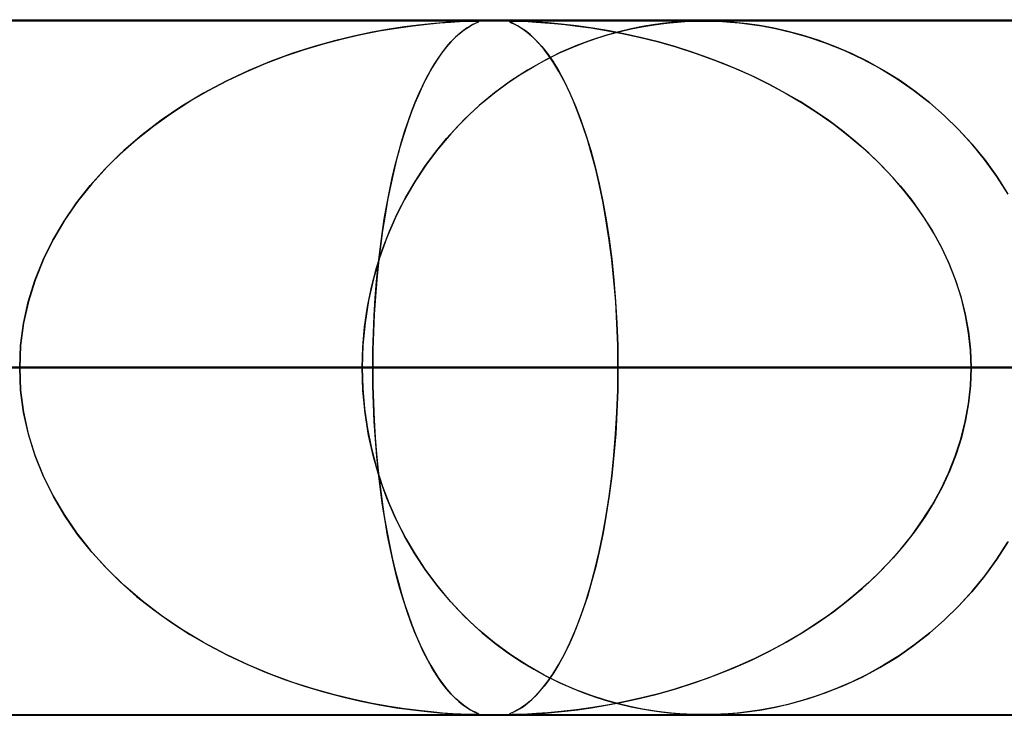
# Model space of a CAD drawing. Header units: millimetres. Extents: x -635 to 635, y -772 to 772.
# Tile 13 of 44: x -177 to -163, y 761 to 772. Entities that reach past the tile are written whole.
import ezdxf

# ---------------------------------------------------------------- set-up
doc = ezdxf.new("R2010")
doc.units = ezdxf.units.MM
doc.layers.add('HIDDEN', color=7, linetype='Continuous')
doc.layers.add('THICK', color=7, linetype='Continuous')

msp = doc.modelspace()

# ---------------------------------------------------------------- linework, layer by layer
at = {"layer": 'HIDDEN'}
for p, q in [((-551.5, 771.49), (0, 771.49)), ((-280.736, 771.49), (0, 771.49)), ((-280.736, 771.49), (0, 771.49)), ((0, 771.48), (-268.845, 771.48)), ((-170.596, 771.465), (-170.468, 771.473)), ((-170.446, 771.474), (-170.565, 771.467)), ((-170.468, 771.473), (-170.367, 771.477)), ((-170.355, 771.478), (-170.446, 771.474)), ((-170.367, 771.477), (-170.292, 771.479)), ((-170.289, 771.479), (-170.355, 771.478)), ((-170.292, 771.479), (-170.24, 771.48)), ((-170.241, 771.48), (-170.289, 771.479)), ((-170.209, 771.479), (-170.241, 771.48)), ((-170.24, 771.48), (-170.208, 771.479)), ((-170.192, 771.477), (-170.209, 771.479)), ((-170.208, 771.479), (-170.191, 771.477)), ((-170.2, 771.466), (-170.189, 771.473)), ((-170.189, 771.473), (-170.199, 771.466)), ((-170.189, 771.473), (-170.192, 771.477)), ((-170.191, 771.477), (-170.189, 771.473)), ((-169.746, 771.478), (-169.749, 771.474)), ((-169.749, 771.474), (-169.74, 771.467)), ((-169.748, 771.473), (-169.747, 771.477)), ((-169.736, 771.465), (-169.748, 771.473)), ((-169.747, 771.477), (-169.729, 771.479)), ((-169.729, 771.479), (-169.746, 771.478)), ((-169.697, 771.48), (-169.729, 771.479)), ((-169.729, 771.479), (-169.696, 771.48)), ((-169.649, 771.479), (-169.697, 771.48)), ((-169.696, 771.48), (-169.645, 771.479)), ((-169.581, 771.477), (-169.649, 771.479)), ((-169.645, 771.479), (-169.575, 771.477)), ((-169.487, 771.473), (-169.581, 771.477)), ((-169.575, 771.477), (-169.48, 771.473)), ((-169.358, 771.466), (-169.487, 771.473)), ((-169.48, 771.473), (-169.365, 771.466)), ((-167.298, 771.468), (-167.415, 771.458)), ((-167.332, 771.465), (-167.226, 771.472)), ((-167.196, 771.474), (-167.298, 771.468)), ((-167.226, 771.472), (-167.125, 771.477)), ((-167.108, 771.478), (-167.196, 771.474)), ((-167.125, 771.477), (-167.033, 771.479)), ((-167.029, 771.479), (-167.108, 771.478)), ((-167.033, 771.479), (-166.949, 771.48)), ((-166.955, 771.48), (-167.029, 771.479)), ((-166.879, 771.48), (-166.955, 771.48)), ((-166.949, 771.48), (-166.867, 771.479)), ((-166.798, 771.478), (-166.879, 771.48)), ((-166.867, 771.479), (-166.78, 771.477)), ((-166.707, 771.474), (-166.798, 771.478)), ((-166.78, 771.477), (-166.683, 771.473)), ((-166.6, 771.468), (-166.707, 771.474)), ((-166.683, 771.473), (-166.571, 771.466)), ((-166.472, 771.457), (-166.6, 771.468)), ((-171.884, 771.286), (-171.623, 771.338)), ((-171.479, 771.363), (-171.723, 771.319)), ((-171.623, 771.338), (-171.371, 771.38)), ((-171.258, 771.397), (-171.479, 771.363)), ((-171.371, 771.38), (-171.139, 771.413)), ((-171.058, 771.422), (-171.258, 771.397)), ((-171.139, 771.413), (-170.931, 771.437)), ((-170.876, 771.442), (-171.058, 771.422)), ((-170.931, 771.437), (-170.75, 771.454)), ((-170.71, 771.457), (-170.876, 771.442)), ((-170.75, 771.454), (-170.596, 771.465)), ((-170.565, 771.467), (-170.71, 771.457)), ((-170.475, 771.292), (-170.418, 771.338)), ((-170.409, 771.346), (-170.464, 771.302)), ((-170.418, 771.338), (-170.363, 771.378)), ((-170.358, 771.381), (-170.409, 771.346)), ((-170.363, 771.378), (-170.31, 771.411)), ((-170.313, 771.409), (-170.358, 771.381)), ((-170.275, 771.43), (-170.313, 771.409)), ((-170.31, 771.411), (-170.263, 771.436)), ((-170.243, 771.446), (-170.275, 771.43)), ((-170.263, 771.436), (-170.225, 771.454)), ((-170.218, 771.457), (-170.243, 771.446)), ((-170.225, 771.454), (-170.2, 771.466)), ((-170.199, 771.466), (-170.218, 771.457)), ((-169.74, 771.467), (-169.718, 771.457)), ((-169.711, 771.454), (-169.736, 771.465)), ((-169.718, 771.457), (-169.687, 771.442)), ((-169.675, 771.437), (-169.711, 771.454)), ((-169.687, 771.442), (-169.648, 771.422)), ((-169.63, 771.413), (-169.675, 771.437)), ((-169.648, 771.422), (-169.603, 771.397)), ((-169.577, 771.38), (-169.63, 771.413)), ((-169.603, 771.397), (-169.551, 771.363)), ((-169.516, 771.338), (-169.577, 771.38)), ((-169.551, 771.363), (-169.492, 771.319)), ((-169.452, 771.286), (-169.516, 771.338)), ((-169.365, 771.466), (-169.235, 771.457)), ((-169.195, 771.454), (-169.358, 771.466)), ((-169.235, 771.457), (-169.098, 771.446)), ((-169.002, 771.436), (-169.195, 771.454)), ((-169.098, 771.446), (-168.945, 771.43)), ((-168.783, 771.411), (-169.002, 771.436)), ((-168.945, 771.43), (-168.769, 771.409)), ((-168.55, 771.378), (-168.783, 771.411)), ((-168.769, 771.409), (-168.572, 771.381)), ((-168.572, 771.381), (-168.357, 771.346)), ((-168.315, 771.338), (-168.55, 771.378)), ((-168.175, 771.326), (-168.368, 771.272)), ((-168.357, 771.346), (-168.126, 771.302)), ((-168.321, 771.286), (-168.155, 771.331)), ((-168.078, 771.292), (-168.315, 771.338)), ((-167.995, 771.369), (-168.175, 771.326)), ((-168.155, 771.331), (-167.995, 771.368)), ((-167.832, 771.401), (-167.995, 771.369)), ((-167.995, 771.368), (-167.842, 771.399)), ((-167.842, 771.399), (-167.698, 771.423)), ((-167.683, 771.426), (-167.832, 771.401)), ((-167.698, 771.423), (-167.565, 771.442)), ((-167.545, 771.444), (-167.683, 771.426)), ((-167.565, 771.442), (-167.444, 771.455)), ((-167.415, 771.458), (-167.545, 771.444)), ((-167.444, 771.455), (-167.332, 771.465)), ((-166.571, 771.466), (-166.443, 771.454)), ((-166.321, 771.441), (-166.472, 771.457)), ((-166.443, 771.454), (-166.292, 771.437)), ((-166.151, 771.416), (-166.321, 771.441)), ((-166.292, 771.437), (-166.117, 771.41)), ((-165.963, 771.382), (-166.151, 771.416)), ((-166.117, 771.41), (-165.918, 771.373)), ((-165.758, 771.337), (-165.963, 771.382)), ((-165.918, 771.373), (-165.698, 771.322)), ((-165.537, 771.278), (-165.758, 771.337)), ((-172.265, 771.196), (-172.558, 771.114)), ((-172.421, 771.154), (-172.15, 771.225)), ((-171.985, 771.264), (-172.265, 771.196)), ((-172.15, 771.225), (-171.884, 771.286)), ((-171.723, 771.319), (-171.985, 771.264)), ((-170.587, 771.184), (-170.654, 771.107)), ((-170.591, 771.179), (-170.533, 771.239)), ((-170.524, 771.248), (-170.587, 771.184)), ((-170.533, 771.239), (-170.475, 771.292)), ((-170.464, 771.302), (-170.524, 771.248)), ((-169.492, 771.319), (-169.427, 771.264)), ((-169.386, 771.225), (-169.452, 771.286)), ((-169.427, 771.264), (-169.358, 771.196)), ((-169.318, 771.154), (-169.386, 771.225)), ((-169.358, 771.196), (-169.284, 771.114)), ((-168.574, 771.205), (-168.791, 771.124)), ((-168.668, 771.172), (-168.492, 771.233)), ((-168.368, 771.272), (-168.574, 771.205)), ((-168.492, 771.233), (-168.321, 771.286)), ((-168.126, 771.302), (-167.88, 771.248)), ((-167.841, 771.239), (-168.078, 771.292)), ((-167.88, 771.248), (-167.622, 771.184)), ((-167.605, 771.179), (-167.841, 771.239)), ((-167.622, 771.184), (-167.352, 771.107)), ((-165.698, 771.322), (-165.46, 771.254)), ((-165.304, 771.204), (-165.537, 771.278)), ((-165.46, 771.254), (-165.205, 771.169)), ((-165.065, 771.115), (-165.304, 771.204)), ((-172.971, 770.979), (-172.695, 771.072)), ((-172.558, 771.114), (-172.864, 771.016)), ((-172.695, 771.072), (-172.421, 771.154)), ((-170.654, 771.107), (-170.723, 771.018)), ((-170.708, 771.039), (-170.65, 771.112)), ((-170.65, 771.112), (-170.591, 771.179)), ((-169.249, 771.072), (-169.318, 771.154)), ((-169.284, 771.114), (-169.206, 771.016)), ((-169.179, 770.979), (-169.249, 771.072)), ((-169.028, 771.021), (-168.846, 771.101)), ((-168.791, 771.124), (-169.017, 771.026)), ((-168.846, 771.101), (-168.668, 771.172)), ((-167.369, 771.112), (-167.605, 771.179)), ((-167.134, 771.039), (-167.369, 771.112)), ((-167.352, 771.107), (-167.074, 771.018)), ((-165.205, 771.169), (-164.939, 771.062)), ((-164.828, 771.013), (-165.065, 771.115)), ((-164.939, 771.062), (-164.675, 770.939)), ((-173.178, 770.901), (-173.498, 770.768)), ((-173.248, 770.874), (-172.971, 770.979)), ((-172.864, 771.016), (-173.178, 770.901)), ((-170.792, 770.919), (-170.859, 770.811)), ((-170.823, 770.87), (-170.766, 770.958)), ((-170.723, 771.018), (-170.792, 770.919)), ((-170.766, 770.958), (-170.708, 771.039)), ((-169.249, 770.91), (-169.487, 770.775)), ((-169.398, 770.828), (-169.212, 770.93)), ((-169.017, 771.026), (-169.249, 770.91)), ((-169.212, 770.93), (-169.028, 771.021)), ((-169.206, 771.016), (-169.126, 770.901)), ((-169.108, 770.874), (-169.179, 770.979)), ((-169.126, 770.901), (-169.044, 770.768)), ((-166.902, 770.958), (-167.134, 771.039)), ((-167.074, 771.018), (-166.798, 770.919)), ((-166.672, 770.87), (-166.902, 770.958)), ((-166.798, 770.919), (-166.529, 770.811)), ((-164.594, 770.898), (-164.828, 771.013)), ((-164.675, 770.939), (-164.419, 770.802)), ((-173.498, 770.768), (-173.823, 770.616)), ((-173.526, 770.756), (-173.248, 770.874)), ((-170.936, 770.672), (-170.88, 770.775)), ((-170.859, 770.811), (-170.924, 770.695)), ((-170.88, 770.775), (-170.823, 770.87)), ((-169.487, 770.775), (-169.727, 770.62)), ((-169.585, 770.715), (-169.398, 770.828)), ((-169.037, 770.756), (-169.108, 770.874)), ((-169.044, 770.768), (-168.96, 770.616)), ((-166.444, 770.775), (-166.672, 770.87)), ((-166.529, 770.811), (-166.267, 770.695)), ((-166.219, 770.672), (-166.444, 770.775)), ((-164.364, 770.77), (-164.594, 770.898)), ((-164.419, 770.802), (-164.172, 770.651)), ((-164.138, 770.628), (-164.364, 770.77)), ((-174.077, 770.482), (-173.803, 770.626)), ((-173.803, 770.626), (-173.526, 770.756)), ((-170.991, 770.563), (-170.936, 770.672)), ((-170.924, 770.695), (-170.987, 770.571)), ((-169.727, 770.62), (-169.961, 770.448)), ((-169.771, 770.589), (-169.585, 770.715)), ((-168.966, 770.626), (-169.037, 770.756)), ((-168.895, 770.482), (-168.966, 770.626)), ((-166.267, 770.695), (-166.014, 770.571)), ((-165.998, 770.563), (-166.219, 770.672)), ((-164.172, 770.651), (-163.934, 770.486)), ((-163.917, 770.473), (-164.138, 770.628)), ((-174.347, 770.326), (-174.077, 770.482)), ((-173.823, 770.616), (-174.148, 770.443)), ((-170.987, 770.571), (-171.049, 770.438)), ((-171.046, 770.445), (-170.991, 770.563)), ((-169.956, 770.452), (-169.771, 770.589)), ((-168.96, 770.616), (-168.877, 770.443)), ((-168.825, 770.326), (-168.895, 770.482)), ((-166.014, 770.571), (-165.768, 770.438)), ((-165.781, 770.445), (-165.998, 770.563)), ((-163.934, 770.486), (-163.706, 770.309)), ((-174.148, 770.443), (-174.461, 770.254)), ((-171.049, 770.438), (-171.108, 770.298)), ((-171.099, 770.321), (-171.046, 770.445)), ((-169.961, 770.448), (-170.183, 770.264)), ((-170.138, 770.303), (-169.956, 770.452)), ((-168.877, 770.443), (-168.796, 770.254)), ((-165.567, 770.321), (-165.781, 770.445)), ((-165.768, 770.438), (-165.531, 770.298)), ((-163.701, 770.305), (-163.917, 770.473)), ((-174.461, 770.254), (-174.757, 770.054)), ((-174.61, 770.156), (-174.347, 770.326)), ((-171.108, 770.298), (-171.165, 770.151)), ((-171.151, 770.188), (-171.099, 770.321)), ((-170.183, 770.264), (-170.393, 770.067)), ((-170.315, 770.143), (-170.138, 770.303)), ((-168.757, 770.156), (-168.825, 770.326)), ((-168.796, 770.254), (-168.719, 770.054)), ((-165.358, 770.188), (-165.567, 770.321)), ((-165.531, 770.298), (-165.302, 770.151)), ((-163.706, 770.309), (-163.488, 770.118)), ((-163.492, 770.122), (-163.701, 770.305)), ((-174.757, 770.054), (-175.034, 769.841)), ((-174.865, 769.973), (-174.61, 770.156)), ((-171.165, 770.151), (-171.22, 769.996)), ((-171.202, 770.048), (-171.151, 770.188)), ((-170.393, 770.067), (-170.592, 769.858)), ((-170.487, 769.971), (-170.315, 770.143)), ((-168.691, 769.973), (-168.757, 770.156)), ((-168.719, 770.054), (-168.647, 769.841)), ((-165.155, 770.048), (-165.358, 770.188)), ((-165.302, 770.151), (-165.083, 769.996)), ((-163.29, 769.925), (-163.492, 770.122)), ((-163.488, 770.118), (-163.281, 769.916)), ((-175.112, 769.778), (-174.865, 769.973)), ((-171.22, 769.996), (-171.273, 769.833)), ((-171.252, 769.9), (-171.202, 770.048)), ((-170.653, 769.789), (-170.487, 769.971)), ((-168.627, 769.778), (-168.691, 769.973)), ((-164.956, 769.9), (-165.155, 770.048)), ((-165.083, 769.996), (-164.873, 769.833)), ((-163.096, 769.713), (-163.29, 769.925)), ((-163.281, 769.916), (-163.086, 769.701)), ((-175.347, 769.569), (-175.112, 769.778)), ((-175.034, 769.841), (-175.294, 769.618)), ((-171.273, 769.833), (-171.323, 769.664)), ((-171.3, 769.743), (-171.252, 769.9)), ((-170.812, 769.595), (-170.653, 769.789)), ((-170.592, 769.858), (-170.778, 769.638)), ((-168.647, 769.841), (-168.579, 769.618)), ((-168.565, 769.569), (-168.627, 769.778)), ((-164.764, 769.743), (-164.956, 769.9)), ((-164.873, 769.833), (-164.672, 769.664)), ((-171.323, 769.664), (-171.371, 769.487)), ((-171.346, 769.579), (-171.3, 769.743)), ((-170.778, 769.638), (-170.95, 769.407)), ((-164.578, 769.579), (-164.764, 769.743)), ((-164.672, 769.664), (-164.48, 769.487)), ((-162.911, 769.487), (-163.096, 769.713)), ((-163.086, 769.701), (-162.904, 769.477)), ((-175.571, 769.347), (-175.347, 769.569)), ((-175.294, 769.618), (-175.535, 769.384)), ((-171.371, 769.487), (-171.416, 769.3)), ((-171.391, 769.406), (-171.346, 769.579)), ((-170.963, 769.389), (-170.812, 769.595)), ((-168.579, 769.618), (-168.516, 769.384)), ((-168.507, 769.347), (-168.565, 769.569)), ((-164.399, 769.406), (-164.578, 769.579)), ((-164.48, 769.487), (-164.297, 769.3)), ((-162.736, 769.244), (-162.911, 769.487)), ((-175.781, 769.112), (-175.571, 769.347)), ((-175.535, 769.384), (-175.757, 769.14)), ((-171.434, 769.224), (-171.391, 769.406)), ((-170.95, 769.407), (-171.11, 769.165)), ((-171.105, 769.173), (-170.963, 769.389)), ((-168.516, 769.384), (-168.458, 769.14)), ((-168.452, 769.112), (-168.507, 769.347)), ((-164.227, 769.224), (-164.399, 769.406)), ((-162.904, 769.477), (-162.735, 769.243)), ((-171.474, 769.034), (-171.434, 769.224)), ((-171.416, 769.3), (-171.46, 769.105)), ((-164.297, 769.3), (-164.123, 769.105)), ((-164.065, 769.034), (-164.227, 769.224)), ((-162.572, 768.987), (-162.736, 769.244)), ((-162.735, 769.243), (-162.58, 769.001)), ((-175.977, 768.864), (-175.781, 769.112)), ((-175.757, 769.14), (-175.96, 768.886)), ((-171.46, 769.105), (-171.5, 768.901)), ((-171.11, 769.165), (-171.258, 768.911)), ((-171.239, 768.945), (-171.105, 769.173)), ((-168.458, 769.14), (-168.405, 768.886)), ((-168.401, 768.864), (-168.452, 769.112)), ((-164.123, 769.105), (-163.96, 768.901)), ((-171.512, 768.836), (-171.474, 769.034)), ((-171.362, 768.707), (-171.239, 768.945)), ((-163.912, 768.836), (-164.065, 769.034)), ((-176.156, 768.602), (-175.977, 768.864)), ((-175.96, 768.886), (-176.144, 768.62)), ((-171.548, 768.63), (-171.512, 768.836)), ((-171.5, 768.901), (-171.538, 768.689)), ((-171.258, 768.911), (-171.392, 768.644)), ((-168.405, 768.886), (-168.357, 768.62)), ((-168.354, 768.602), (-168.401, 768.864)), ((-163.96, 768.901), (-163.808, 768.689)), ((-163.769, 768.63), (-163.912, 768.836)), ((-171.538, 768.689), (-171.573, 768.468)), ((-171.392, 768.644), (-171.512, 768.364)), ((-171.474, 768.458), (-171.362, 768.707)), ((-163.808, 768.689), (-163.668, 768.468)), ((-176.316, 768.328), (-176.156, 768.602)), ((-176.144, 768.62), (-176.309, 768.343)), ((-171.581, 768.417), (-171.548, 768.63)), ((-168.357, 768.62), (-168.314, 768.343)), ((-168.312, 768.328), (-168.354, 768.602)), ((-163.638, 768.417), (-163.769, 768.63)), ((-171.512, 768.364), (-171.617, 768.072)), ((-171.61, 768.196), (-171.581, 768.417)), ((-171.573, 768.468), (-171.605, 768.24)), ((-171.574, 768.198), (-171.474, 768.458)), ((-163.668, 768.468), (-163.542, 768.24)), ((-163.519, 768.196), (-163.638, 768.417)), ((-176.457, 768.043), (-176.316, 768.328)), ((-176.309, 768.343), (-176.452, 768.054)), ((-171.605, 768.24), (-171.633, 768.004)), ((-168.314, 768.343), (-168.276, 768.054)), ((-168.275, 768.043), (-168.312, 768.328)), ((-163.542, 768.24), (-163.43, 768.004)), ((-171.617, 768.072), (-171.705, 767.769)), ((-171.661, 767.929), (-171.574, 768.198)), ((-171.637, 767.967), (-171.61, 768.196)), ((-163.414, 767.967), (-163.519, 768.196)), ((-176.575, 767.746), (-176.457, 768.043)), ((-176.452, 768.054), (-176.572, 767.754)), ((-171.734, 767.651), (-171.661, 767.929)), ((-171.659, 767.732), (-171.637, 767.967)), ((-171.633, 768.004), (-171.657, 767.763)), ((-168.276, 768.054), (-168.245, 767.754)), ((-168.244, 767.746), (-168.275, 768.043)), ((-163.43, 768.004), (-163.333, 767.763)), ((-163.322, 767.732), (-163.414, 767.967)), ((-176.67, 767.441), (-176.575, 767.746)), ((-176.572, 767.754), (-176.668, 767.447)), ((-171.792, 767.368), (-171.734, 767.651)), ((-171.705, 767.769), (-171.775, 767.458)), ((-171.678, 767.491), (-171.659, 767.732)), ((-171.657, 767.763), (-171.677, 767.516)), ((-168.245, 767.754), (-168.22, 767.447)), ((-168.219, 767.441), (-168.244, 767.746)), ((-163.333, 767.763), (-163.252, 767.516)), ((-163.245, 767.491), (-163.322, 767.732)), ((-171.677, 767.516), (-171.692, 767.264)), ((-163.252, 767.516), (-163.189, 767.264)), ((-176.738, 767.129), (-176.67, 767.441)), ((-176.668, 767.447), (-176.737, 767.132)), ((-171.833, 767.079), (-171.792, 767.368)), ((-171.775, 767.458), (-171.826, 767.14)), ((-171.694, 767.245), (-171.678, 767.491)), ((-168.22, 767.447), (-168.201, 767.132)), ((-168.201, 767.129), (-168.219, 767.441)), ((-163.185, 767.245), (-163.245, 767.491)), ((-171.692, 767.264), (-171.704, 767.008)), ((-171.704, 766.995), (-171.694, 767.245)), ((-163.189, 767.264), (-163.143, 767.008)), ((-163.141, 766.995), (-163.185, 767.245)), ((-176.737, 767.132), (-176.78, 766.813)), ((-176.78, 766.812), (-176.738, 767.129)), ((-171.859, 766.786), (-171.833, 767.079)), ((-171.826, 767.14), (-171.857, 766.817)), ((-168.201, 767.132), (-168.19, 766.813)), ((-168.19, 766.812), (-168.201, 767.129)), ((-171.704, 767.008), (-171.711, 766.749)), ((-171.711, 766.744), (-171.704, 766.995)), ((-163.143, 767.008), (-163.115, 766.749)), ((-163.115, 766.744), (-163.141, 766.995)), ((-176.78, 766.813), (-176.794, 766.49)), ((-176.794, 766.49), (-176.78, 766.812)), ((-171.857, 766.817), (-171.867, 766.49)), ((-168.19, 766.813), (-168.187, 766.49)), ((-168.187, 766.49), (-168.19, 766.812)), ((-171.867, 766.49), (-171.859, 766.786)), ((-171.711, 766.749), (-171.713, 766.49)), ((-171.713, 766.49), (-171.711, 766.744)), ((-163.115, 766.749), (-163.106, 766.49)), ((-163.106, 766.49), (-163.115, 766.744)), ((-171.713, 766.49), (-328.872, 766.49)), ((-328.872, 766.49), (-171.713, 766.49)), ((-311.025, 766.49), (-162.628, 766.49)), ((-162.628, 766.49), (-311.025, 766.49)), ((-157.547, 766.49), (-301.043, 766.49)), ((-301.043, 766.49), (-157.547, 766.49)), ((-283.196, 766.49), (-148.462, 766.49)), ((-148.462, 766.49), (-283.196, 766.49)), ((-143.381, 766.49), (-273.214, 766.49)), ((-273.214, 766.49), (-143.381, 766.49)), ((-267.342, 766.49), (0, 766.49)), ((0, 766.49), (-267.342, 766.49)), ((0, 766.49), (-262.261, 766.49)), ((-262.261, 766.49), (0, 766.49)), ((-255.366, 766.49), (-134.296, 766.49)), ((-134.296, 766.49), (-255.366, 766.49)), ((-253.177, 766.49), (0, 766.49)), ((0, 766.49), (-253.177, 766.49)), ((0, 766.49), (-248.097, 766.49)), ((-248.097, 766.49), (0, 766.49)), ((-129.214, 766.49), (-245.384, 766.49)), ((-245.384, 766.49), (-129.214, 766.49)), ((-239.012, 766.49), (0, 766.49)), ((0, 766.49), (-239.012, 766.49)), ((0, 766.49), (-233.932, 766.49)), ((-233.932, 766.49), (0, 766.49)), ((-227.535, 766.49), (-120.128, 766.49)), ((-120.128, 766.49), (-227.535, 766.49)), ((-224.848, 766.49), (0, 766.49)), ((0, 766.49), (-224.848, 766.49)), ((0, 766.49), (-219.767, 766.49)), ((-219.767, 766.49), (0, 766.49)), ((-115.047, 766.49), (-217.553, 766.49)), ((-217.553, 766.49), (-115.047, 766.49)), ((-210.683, 766.49), (0, 766.49)), ((0, 766.49), (-210.683, 766.49)), ((0, 766.49), (-205.602, 766.49)), ((-205.602, 766.49), (0, 766.49)), ((-199.702, 766.49), (-105.961, 766.49)), ((-105.961, 766.49), (-199.702, 766.49)), ((-196.517, 766.49), (0, 766.49)), ((0, 766.49), (-196.517, 766.49)), ((0, 766.49), (-191.437, 766.49)), ((-191.437, 766.49), (0, 766.49)), ((-100.879, 766.49), (-189.719, 766.49)), ((-189.719, 766.49), (-100.879, 766.49)), ((-189.719, 766.49), (-171.867, 766.49)), ((-171.867, 766.49), (-189.719, 766.49)), ((-182.352, 766.49), (0, 766.49)), ((0, 766.49), (-182.352, 766.49)), ((0, 766.49), (-177.271, 766.49)), ((-177.271, 766.49), (0, 766.49)), ((-177.271, 766.49), (-168.187, 766.49)), ((-168.187, 766.49), (-177.271, 766.49)), ((-176.794, 766.49), (-176.78, 766.168)), ((-176.78, 766.167), (-176.794, 766.49)), ((-171.867, 766.49), (-91.791, 766.49)), ((-171.857, 766.163), (-171.867, 766.49)), ((-171.867, 766.49), (-171.859, 766.194)), ((-91.791, 766.49), (-171.867, 766.49)), ((-171.711, 766.231), (-171.713, 766.49)), ((-171.713, 766.49), (-171.711, 766.236)), ((-162.628, 766.49), (-171.713, 766.49)), ((-171.713, 766.49), (-162.628, 766.49)), ((-168.19, 766.168), (-168.187, 766.49)), ((-168.187, 766.49), (-168.19, 766.168)), ((-168.187, 766.49), (0, 766.49)), ((0, 766.49), (-168.187, 766.49)), ((-163.106, 766.49), (-163.115, 766.236)), ((-163.115, 766.231), (-163.106, 766.49)), ((0, 766.49), (-163.106, 766.49)), ((-163.106, 766.49), (0, 766.49)), ((-163.106, 766.49), (-154.021, 766.49)), ((-154.021, 766.49), (-163.106, 766.49)), ((-171.711, 766.236), (-171.704, 765.984)), ((-171.704, 765.972), (-171.711, 766.231)), ((-163.143, 765.972), (-163.115, 766.231)), ((-163.115, 766.236), (-163.141, 765.984)), ((-176.78, 766.168), (-176.738, 765.851)), ((-176.737, 765.848), (-176.78, 766.167)), ((-171.859, 766.194), (-171.833, 765.901)), ((-171.826, 765.84), (-171.857, 766.163)), ((-168.201, 765.849), (-168.19, 766.168)), ((-168.19, 766.168), (-168.201, 765.851)), ((-171.704, 765.984), (-171.694, 765.735)), ((-171.692, 765.716), (-171.704, 765.972)), ((-163.189, 765.716), (-163.143, 765.972)), ((-163.141, 765.984), (-163.185, 765.735)), ((-176.738, 765.851), (-176.67, 765.539)), ((-176.668, 765.534), (-176.737, 765.848)), ((-171.833, 765.901), (-171.792, 765.612)), ((-171.775, 765.522), (-171.826, 765.84)), ((-168.22, 765.535), (-168.201, 765.849)), ((-168.201, 765.851), (-168.219, 765.539)), ((-171.694, 765.735), (-171.678, 765.489)), ((-171.677, 765.464), (-171.692, 765.716)), ((-163.252, 765.464), (-163.189, 765.716)), ((-163.185, 765.735), (-163.245, 765.489)), ((-176.67, 765.539), (-176.575, 765.234)), ((-176.572, 765.226), (-176.668, 765.534)), ((-171.792, 765.612), (-171.734, 765.329)), ((-171.705, 765.211), (-171.775, 765.522)), ((-168.245, 765.228), (-168.22, 765.535)), ((-168.219, 765.539), (-168.244, 765.234)), ((-171.678, 765.489), (-171.659, 765.248)), ((-171.657, 765.217), (-171.677, 765.464)), ((-163.333, 765.217), (-163.252, 765.464)), ((-163.245, 765.489), (-163.322, 765.248)), ((-171.734, 765.329), (-171.661, 765.051)), ((-171.659, 765.248), (-171.637, 765.013)), ((-163.322, 765.248), (-163.414, 765.013)), ((-176.575, 765.234), (-176.457, 764.937)), ((-176.452, 764.926), (-176.572, 765.226)), ((-171.617, 764.908), (-171.705, 765.211)), ((-171.633, 764.976), (-171.657, 765.217)), ((-168.276, 764.93), (-168.245, 765.228)), ((-168.244, 765.234), (-168.275, 764.937)), ((-163.43, 764.976), (-163.333, 765.217)), ((-171.661, 765.051), (-171.574, 764.782)), ((-171.637, 765.013), (-171.61, 764.784)), ((-171.605, 764.74), (-171.633, 764.976)), ((-163.542, 764.74), (-163.43, 764.976)), ((-163.414, 765.013), (-163.519, 764.784)), ((-176.457, 764.937), (-176.316, 764.652)), ((-176.309, 764.637), (-176.452, 764.926)), ((-171.512, 764.616), (-171.617, 764.908)), ((-168.313, 764.641), (-168.276, 764.93)), ((-168.275, 764.937), (-168.312, 764.652)), ((-171.61, 764.784), (-171.581, 764.563)), ((-171.573, 764.512), (-171.605, 764.74)), ((-171.574, 764.782), (-171.474, 764.522)), ((-163.668, 764.512), (-163.542, 764.74)), ((-163.519, 764.784), (-163.638, 764.563)), ((-176.316, 764.652), (-176.156, 764.378)), ((-176.144, 764.36), (-176.309, 764.637)), ((-171.581, 764.563), (-171.548, 764.35)), ((-171.392, 764.336), (-171.512, 764.616)), ((-168.356, 764.364), (-168.313, 764.641)), ((-168.312, 764.652), (-168.354, 764.378)), ((-163.638, 764.563), (-163.769, 764.35)), ((-171.538, 764.291), (-171.573, 764.512)), ((-171.474, 764.522), (-171.362, 764.273)), ((-163.808, 764.291), (-163.668, 764.512)), ((-176.156, 764.378), (-175.977, 764.116)), ((-175.96, 764.094), (-176.144, 764.36)), ((-171.548, 764.35), (-171.512, 764.144)), ((-171.5, 764.079), (-171.538, 764.291)), ((-171.258, 764.069), (-171.392, 764.336)), ((-171.362, 764.273), (-171.239, 764.035)), ((-168.404, 764.098), (-168.356, 764.364)), ((-168.354, 764.378), (-168.401, 764.116)), ((-163.96, 764.079), (-163.808, 764.291)), ((-163.769, 764.35), (-163.912, 764.144)), ((-175.977, 764.116), (-175.781, 763.868)), ((-171.512, 764.144), (-171.474, 763.946)), ((-168.401, 764.116), (-168.452, 763.868)), ((-163.912, 764.144), (-164.065, 763.946)), ((-175.757, 763.84), (-175.96, 764.094)), ((-171.46, 763.875), (-171.5, 764.079)), ((-171.11, 763.815), (-171.258, 764.069)), ((-171.239, 764.035), (-171.105, 763.807)), ((-168.457, 763.844), (-168.404, 764.098)), ((-164.123, 763.875), (-163.96, 764.079)), ((-162.572, 763.993), (-162.736, 763.736)), ((-162.735, 763.737), (-162.58, 763.979)), ((-175.781, 763.868), (-175.571, 763.633)), ((-175.535, 763.596), (-175.757, 763.84)), ((-171.474, 763.946), (-171.434, 763.756)), ((-171.416, 763.68), (-171.46, 763.875)), ((-168.515, 763.601), (-168.457, 763.844)), ((-168.452, 763.868), (-168.507, 763.633)), ((-164.297, 763.68), (-164.123, 763.875)), ((-164.065, 763.946), (-164.227, 763.756)), ((-171.434, 763.756), (-171.391, 763.574)), ((-171.371, 763.493), (-171.416, 763.68)), ((-170.95, 763.573), (-171.11, 763.815)), ((-171.105, 763.807), (-170.963, 763.591)), ((-164.48, 763.493), (-164.297, 763.68)), ((-164.227, 763.756), (-164.399, 763.574)), ((-162.736, 763.736), (-162.911, 763.494)), ((-162.904, 763.503), (-162.735, 763.737)), ((-175.571, 763.633), (-175.347, 763.411)), ((-175.294, 763.362), (-175.535, 763.596)), ((-171.391, 763.574), (-171.346, 763.401)), ((-170.963, 763.591), (-170.812, 763.385)), ((-170.778, 763.342), (-170.95, 763.573)), ((-168.578, 763.367), (-168.515, 763.601)), ((-168.507, 763.633), (-168.565, 763.411)), ((-164.399, 763.574), (-164.578, 763.401)), ((-175.347, 763.411), (-175.112, 763.202)), ((-171.323, 763.316), (-171.371, 763.493)), ((-171.346, 763.401), (-171.3, 763.237)), ((-168.565, 763.411), (-168.627, 763.202)), ((-164.578, 763.401), (-164.764, 763.237)), ((-164.672, 763.316), (-164.48, 763.493)), ((-162.911, 763.494), (-163.096, 763.267)), ((-163.086, 763.279), (-162.904, 763.503)), ((-175.034, 763.139), (-175.294, 763.362)), ((-171.273, 763.146), (-171.323, 763.316)), ((-170.812, 763.385), (-170.653, 763.191)), ((-170.592, 763.122), (-170.778, 763.342)), ((-168.645, 763.144), (-168.578, 763.367)), ((-164.873, 763.146), (-164.672, 763.316)), ((-163.096, 763.267), (-163.29, 763.055)), ((-163.281, 763.064), (-163.086, 763.279)), ((-175.112, 763.202), (-174.865, 763.007)), ((-174.757, 762.926), (-175.034, 763.139)), ((-171.3, 763.237), (-171.252, 763.08)), ((-171.22, 762.984), (-171.273, 763.146)), ((-170.653, 763.191), (-170.487, 763.009)), ((-170.393, 762.913), (-170.592, 763.122)), ((-168.717, 762.932), (-168.645, 763.144)), ((-168.627, 763.202), (-168.691, 763.007)), ((-165.083, 762.984), (-164.873, 763.146)), ((-164.764, 763.237), (-164.956, 763.08)), ((-174.865, 763.007), (-174.61, 762.824)), ((-171.252, 763.08), (-171.202, 762.932)), ((-171.165, 762.829), (-171.22, 762.984)), ((-170.487, 763.009), (-170.315, 762.837)), ((-168.691, 763.007), (-168.757, 762.824)), ((-165.302, 762.829), (-165.083, 762.984)), ((-164.956, 763.08), (-165.155, 762.932)), ((-163.29, 763.055), (-163.492, 762.858)), ((-163.488, 762.862), (-163.281, 763.064)), ((-174.461, 762.726), (-174.757, 762.926)), ((-171.202, 762.932), (-171.151, 762.792)), ((-171.108, 762.682), (-171.165, 762.829)), ((-170.183, 762.716), (-170.393, 762.913)), ((-170.315, 762.837), (-170.138, 762.677)), ((-168.793, 762.732), (-168.717, 762.932)), ((-165.531, 762.682), (-165.302, 762.829)), ((-165.155, 762.932), (-165.358, 762.792)), ((-163.706, 762.671), (-163.488, 762.862)), ((-163.492, 762.858), (-163.701, 762.675)), ((-174.61, 762.824), (-174.347, 762.654)), ((-174.148, 762.537), (-174.461, 762.726)), ((-171.151, 762.792), (-171.099, 762.659)), ((-169.961, 762.531), (-170.183, 762.716)), ((-168.874, 762.543), (-168.793, 762.732)), ((-168.757, 762.824), (-168.825, 762.654)), ((-165.358, 762.792), (-165.567, 762.659)), ((-174.347, 762.654), (-174.077, 762.498)), ((-171.049, 762.542), (-171.108, 762.682)), ((-171.099, 762.659), (-171.046, 762.534)), ((-170.138, 762.677), (-169.956, 762.528)), ((-168.958, 762.37), (-168.874, 762.543)), ((-168.825, 762.654), (-168.895, 762.498)), ((-165.567, 762.659), (-165.781, 762.534)), ((-165.768, 762.542), (-165.531, 762.682)), ((-163.934, 762.494), (-163.706, 762.671)), ((-163.701, 762.675), (-163.917, 762.507)), ((-173.823, 762.364), (-174.148, 762.537)), ((-174.077, 762.498), (-173.803, 762.354)), ((-170.987, 762.409), (-171.049, 762.542)), ((-171.046, 762.534), (-170.991, 762.417)), ((-170.991, 762.417), (-170.936, 762.308)), ((-170.924, 762.285), (-170.987, 762.409)), ((-169.727, 762.36), (-169.961, 762.531)), ((-169.956, 762.528), (-169.771, 762.391)), ((-168.895, 762.498), (-168.966, 762.354)), ((-166.267, 762.285), (-166.014, 762.409)), ((-165.998, 762.417), (-166.219, 762.308)), ((-166.014, 762.409), (-165.768, 762.542)), ((-165.781, 762.534), (-165.998, 762.417)), ((-164.172, 762.329), (-163.934, 762.494)), ((-163.917, 762.507), (-164.138, 762.352)), ((-173.498, 762.212), (-173.823, 762.364)), ((-173.803, 762.354), (-173.526, 762.224)), ((-170.936, 762.308), (-170.88, 762.205)), ((-170.859, 762.169), (-170.924, 762.285)), ((-169.771, 762.391), (-169.585, 762.265)), ((-169.487, 762.205), (-169.727, 762.36)), ((-169.585, 762.265), (-169.398, 762.152)), ((-169.041, 762.217), (-168.958, 762.37)), ((-168.966, 762.354), (-169.037, 762.224)), ((-166.529, 762.169), (-166.267, 762.285)), ((-166.219, 762.308), (-166.444, 762.205)), ((-164.419, 762.178), (-164.172, 762.329)), ((-164.138, 762.352), (-164.364, 762.21)), ((-173.526, 762.224), (-173.248, 762.106)), ((-173.178, 762.079), (-173.498, 762.212)), ((-170.88, 762.205), (-170.823, 762.11)), ((-170.792, 762.061), (-170.859, 762.169)), ((-169.249, 762.07), (-169.487, 762.205)), ((-169.398, 762.152), (-169.212, 762.05)), ((-169.123, 762.083), (-169.041, 762.217)), ((-169.037, 762.224), (-169.108, 762.106)), ((-166.798, 762.061), (-166.529, 762.169)), ((-166.444, 762.205), (-166.672, 762.11)), ((-164.675, 762.041), (-164.419, 762.178)), ((-164.364, 762.21), (-164.594, 762.082)), ((-173.248, 762.106), (-172.971, 762.001)), ((-172.864, 761.964), (-173.178, 762.079)), ((-172.971, 762.001), (-172.695, 761.908)), ((-170.823, 762.11), (-170.766, 762.022)), ((-170.723, 761.962), (-170.792, 762.061)), ((-170.766, 762.022), (-170.708, 761.941)), ((-169.017, 761.954), (-169.249, 762.07)), ((-169.179, 762.001), (-169.249, 761.908)), ((-169.212, 762.05), (-169.028, 761.96)), ((-169.203, 761.968), (-169.123, 762.083)), ((-169.108, 762.106), (-169.179, 762.001)), ((-166.902, 762.022), (-167.134, 761.941)), ((-167.074, 761.962), (-166.798, 762.061)), ((-166.672, 762.11), (-166.902, 762.022)), ((-164.939, 761.918), (-164.675, 762.041)), ((-164.594, 762.082), (-164.828, 761.967)), ((-172.558, 761.866), (-172.864, 761.964)), ((-172.695, 761.908), (-172.421, 761.826)), ((-172.265, 761.784), (-172.558, 761.866)), ((-170.654, 761.873), (-170.723, 761.962)), ((-170.708, 761.941), (-170.65, 761.867)), ((-170.587, 761.796), (-170.654, 761.873)), ((-170.65, 761.867), (-170.591, 761.801)), ((-169.355, 761.787), (-169.281, 761.87)), ((-169.249, 761.908), (-169.318, 761.826)), ((-169.281, 761.87), (-169.203, 761.968)), ((-169.028, 761.96), (-168.846, 761.879)), ((-168.791, 761.856), (-169.017, 761.954)), ((-168.846, 761.879), (-168.668, 761.808)), ((-168.574, 761.775), (-168.791, 761.856)), ((-167.622, 761.796), (-167.352, 761.873)), ((-167.369, 761.867), (-167.605, 761.801)), ((-167.134, 761.941), (-167.369, 761.867)), ((-167.352, 761.873), (-167.074, 761.962)), ((-165.065, 761.865), (-165.304, 761.776)), ((-165.205, 761.812), (-164.939, 761.918)), ((-164.828, 761.967), (-165.065, 761.865)), ((-172.421, 761.826), (-172.15, 761.755)), ((-171.985, 761.716), (-172.265, 761.784)), ((-172.15, 761.755), (-171.884, 761.694)), ((-171.723, 761.661), (-171.985, 761.716)), ((-171.884, 761.694), (-171.623, 761.642)), ((-170.591, 761.801), (-170.533, 761.741)), ((-170.524, 761.732), (-170.587, 761.796)), ((-170.533, 761.741), (-170.475, 761.688)), ((-170.464, 761.678), (-170.524, 761.732)), ((-169.452, 761.694), (-169.516, 761.642)), ((-169.489, 761.663), (-169.424, 761.719)), ((-169.386, 761.755), (-169.452, 761.694)), ((-169.424, 761.719), (-169.355, 761.787)), ((-169.318, 761.826), (-169.386, 761.755)), ((-168.668, 761.808), (-168.492, 761.747)), ((-168.368, 761.708), (-168.574, 761.775)), ((-168.492, 761.747), (-168.321, 761.694)), ((-168.175, 761.654), (-168.368, 761.708)), ((-168.321, 761.694), (-168.155, 761.649)), ((-168.126, 761.678), (-167.88, 761.732)), ((-167.841, 761.741), (-168.078, 761.688)), ((-167.88, 761.732), (-167.622, 761.796)), ((-167.605, 761.801), (-167.841, 761.741)), ((-165.537, 761.702), (-165.758, 761.643)), ((-165.698, 761.658), (-165.46, 761.726)), ((-165.304, 761.776), (-165.537, 761.702)), ((-165.46, 761.726), (-165.205, 761.812)), ((-171.479, 761.617), (-171.723, 761.661)), ((-171.623, 761.642), (-171.371, 761.6)), ((-171.258, 761.583), (-171.479, 761.617)), ((-171.371, 761.6), (-171.139, 761.567)), ((-171.058, 761.557), (-171.258, 761.583)), ((-171.139, 761.567), (-170.931, 761.543)), ((-170.876, 761.538), (-171.058, 761.557)), ((-170.475, 761.688), (-170.418, 761.642)), ((-170.409, 761.634), (-170.464, 761.678)), ((-170.418, 761.642), (-170.363, 761.602)), ((-170.358, 761.599), (-170.409, 761.634)), ((-170.363, 761.602), (-170.31, 761.569)), ((-170.313, 761.571), (-170.358, 761.599)), ((-170.275, 761.55), (-170.313, 761.571)), ((-170.31, 761.569), (-170.263, 761.544)), ((-169.685, 761.539), (-169.646, 761.559)), ((-169.63, 761.567), (-169.675, 761.543)), ((-169.646, 761.559), (-169.601, 761.585)), ((-169.577, 761.6), (-169.63, 761.567)), ((-169.601, 761.585), (-169.548, 761.619)), ((-169.516, 761.642), (-169.577, 761.6)), ((-169.548, 761.619), (-169.489, 761.663)), ((-168.783, 761.569), (-169.002, 761.544)), ((-168.945, 761.55), (-168.769, 761.571)), ((-168.55, 761.602), (-168.783, 761.569)), ((-168.769, 761.571), (-168.572, 761.599)), ((-168.572, 761.599), (-168.357, 761.634)), ((-168.315, 761.642), (-168.55, 761.602)), ((-168.357, 761.634), (-168.126, 761.678)), ((-168.078, 761.688), (-168.315, 761.642)), ((-167.995, 761.611), (-168.175, 761.654)), ((-168.155, 761.649), (-167.995, 761.612)), ((-167.995, 761.612), (-167.842, 761.581)), ((-167.832, 761.579), (-167.995, 761.611)), ((-167.842, 761.581), (-167.698, 761.557)), ((-167.683, 761.554), (-167.832, 761.579)), ((-167.698, 761.557), (-167.565, 761.538)), ((-167.545, 761.536), (-167.683, 761.554)), ((-166.151, 761.564), (-166.321, 761.539)), ((-166.292, 761.543), (-166.117, 761.57)), ((-165.963, 761.598), (-166.151, 761.564)), ((-166.117, 761.57), (-165.918, 761.607)), ((-165.758, 761.643), (-165.963, 761.598)), ((-165.918, 761.607), (-165.698, 761.658)), ((-551.5, 761.49), (0, 761.49)), ((-333.9, 761.5), (-170.241, 761.5)), ((-306.075, 761.5), (-156.077, 761.5)), ((-280.736, 761.49), (0, 761.49)), ((-280.736, 761.49), (0, 761.49)), ((-278.25, 761.5), (-141.913, 761.5)), ((-268.845, 761.5), (0, 761.5)), ((-250.425, 761.5), (-127.749, 761.5)), ((-222.6, 761.5), (-113.584, 761.5)), ((-194.775, 761.5), (-99.42, 761.5)), ((-170.931, 761.543), (-170.75, 761.526)), ((-170.71, 761.523), (-170.876, 761.538)), ((-170.75, 761.526), (-170.596, 761.515)), ((-170.565, 761.513), (-170.71, 761.523)), ((-170.596, 761.515), (-170.468, 761.507)), ((-170.446, 761.506), (-170.565, 761.513)), ((-170.468, 761.507), (-170.367, 761.503)), ((-170.355, 761.502), (-170.446, 761.506)), ((-170.367, 761.503), (-170.292, 761.501)), ((-170.289, 761.5), (-170.355, 761.502)), ((-170.292, 761.501), (-170.24, 761.5)), ((-170.241, 761.5), (-170.289, 761.5)), ((-170.243, 761.534), (-170.275, 761.55)), ((-170.263, 761.544), (-170.225, 761.526)), ((-170.218, 761.523), (-170.243, 761.534)), ((-170.209, 761.501), (-170.241, 761.5)), ((-170.24, 761.5), (-170.208, 761.501)), ((-170.225, 761.526), (-170.2, 761.514)), ((-170.199, 761.514), (-170.218, 761.523)), ((-170.192, 761.503), (-170.209, 761.501)), ((-170.208, 761.501), (-170.191, 761.503)), ((-170.2, 761.514), (-170.189, 761.507)), ((-170.189, 761.507), (-170.199, 761.514)), ((-170.189, 761.507), (-170.192, 761.503)), ((-170.191, 761.503), (-170.189, 761.507)), ((-169.749, 761.507), (-169.739, 761.514)), ((-169.746, 761.503), (-169.749, 761.507)), ((-169.736, 761.515), (-169.748, 761.507)), ((-169.748, 761.507), (-169.747, 761.503)), ((-169.747, 761.503), (-169.729, 761.501)), ((-169.73, 761.501), (-169.746, 761.503)), ((-169.739, 761.514), (-169.716, 761.524)), ((-169.711, 761.526), (-169.736, 761.515)), ((-169.729, 761.501), (-169.696, 761.5)), ((-169.716, 761.524), (-169.685, 761.539)), ((-169.675, 761.543), (-169.711, 761.526)), ((-169.708, 761.5), (-169.71, 761.5)), ((-169.706, 761.5), (-169.708, 761.5)), ((-169.704, 761.5), (-169.706, 761.5)), ((-169.701, 761.5), (-169.704, 761.5)), ((-169.699, 761.5), (-169.701, 761.5)), ((-169.697, 761.5), (-169.699, 761.5)), ((-169.649, 761.501), (-169.697, 761.5)), ((-169.696, 761.5), (-169.645, 761.501)), ((-169.581, 761.503), (-169.649, 761.501)), ((-169.645, 761.501), (-169.575, 761.503)), ((-169.487, 761.507), (-169.581, 761.503)), ((-169.575, 761.503), (-169.48, 761.507)), ((-169.358, 761.514), (-169.487, 761.507)), ((-169.48, 761.507), (-169.365, 761.514)), ((-169.365, 761.514), (-169.235, 761.523)), ((-169.195, 761.526), (-169.358, 761.514)), ((-169.235, 761.523), (-169.098, 761.534)), ((-169.002, 761.544), (-169.195, 761.526)), ((-169.098, 761.534), (-168.945, 761.55)), ((-167.565, 761.538), (-167.444, 761.525)), ((-167.415, 761.522), (-167.545, 761.536)), ((-167.444, 761.525), (-167.332, 761.515)), ((-167.298, 761.512), (-167.415, 761.522)), ((-167.332, 761.515), (-167.226, 761.508)), ((-167.196, 761.506), (-167.298, 761.512)), ((-167.226, 761.508), (-167.125, 761.503)), ((-167.108, 761.502), (-167.196, 761.506)), ((-167.125, 761.503), (-167.033, 761.501)), ((-167.029, 761.501), (-167.108, 761.502)), ((-167.033, 761.501), (-166.949, 761.5)), ((-166.955, 761.5), (-167.029, 761.501)), ((-166.879, 761.5), (-166.955, 761.5)), ((-166.95, 761.5), (-85.256, 761.5)), ((-166.949, 761.5), (-166.867, 761.501)), ((-166.798, 761.502), (-166.879, 761.5)), ((-166.867, 761.501), (-166.78, 761.503)), ((-166.707, 761.506), (-166.798, 761.502)), ((-166.78, 761.503), (-166.683, 761.507)), ((-166.6, 761.512), (-166.707, 761.506)), ((-166.683, 761.507), (-166.571, 761.514)), ((-166.472, 761.523), (-166.6, 761.512)), ((-166.571, 761.514), (-166.443, 761.526)), ((-166.321, 761.539), (-166.472, 761.523)), ((-166.443, 761.526), (-166.292, 761.543))]:
    msp.add_line(p, q, dxfattribs=at)
at = {"layer": 'THICK'}
for p, q in [((-606.5, 771.5), (0, 771.5)), ((0, 766.5), (-606.5, 766.5))]:
    msp.add_line(p, q, dxfattribs=at)

doc.saveas('drawing.dxf')
